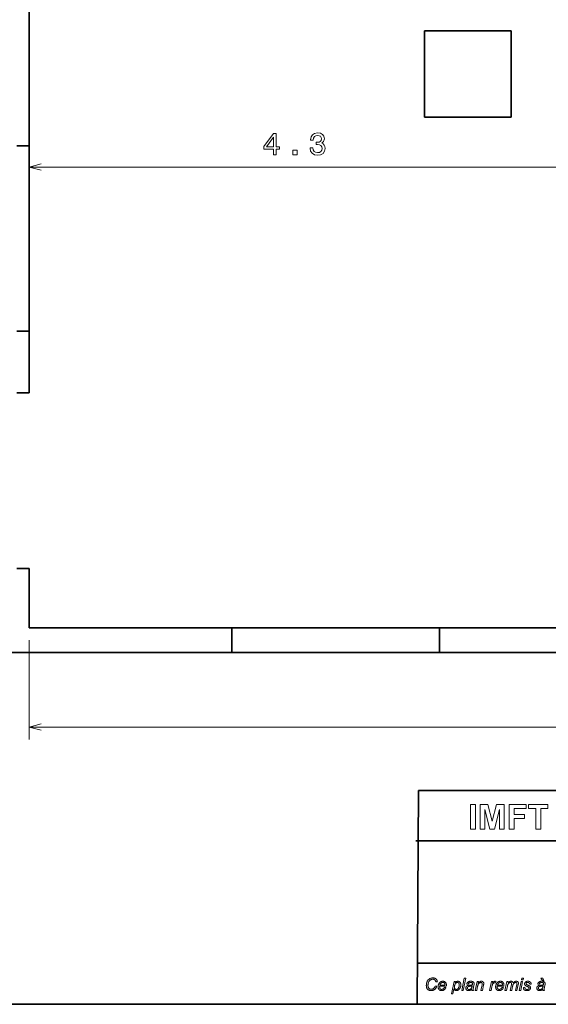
# Model space of a CAD drawing. Extents: x 10 to 410, y 10 to 287.
# Tile 2 of 20: x 205 to 291, y 10 to 169. Entities that reach past the tile are written whole.
import ezdxf

# ---------------------------------------------------------------- set-up
doc = ezdxf.new("R2010")
doc.units = 0

msp = doc.modelspace()

# ---------------------------------------------------------------- linework, layer by layer
at = {"color": 7, "lineweight": 35}
for p, q in [((206.9, 206.24), (206.9, 148.94)), ((206.9, 118.94), (206.9, 148.94)), ((206.9, 70.94), (239.7, 70.94)), ((273.3, 70.94), (239.7, 70.94)), ((273.3, 70.94), (330.1, 70.94)), ((19.5, 66.94), (400.5, 66.94)), ((204.9, 66.94), (239.7, 66.94)), ((273.3, 66.94), (239.7, 66.94)), ((273.3, 66.94), (330.1, 66.94)), ((269.91, 44.58), (269.7, 10)), ((269.91, 44.58), (410.22, 44.58)), ((269.48, 36.45), (410.22, 36.45)), ((409.96, 16.67), (269.7, 16.67)), ((365.39, 16.67), (269.7, 16.67)), ((10, 10), (410, 10))]:
    msp.add_line(p, q, dxfattribs=at)
at = {"color": 7, "lineweight": 35, "ltscale": 0.35}
for p, q in [((270.9, 167.55), (284.9, 167.55)), ((270.9, 153.55), (270.9, 167.55)), ((284.9, 167.55), (284.9, 153.55)), ((284.9, 153.55), (270.9, 153.55))]:
    msp.add_line(p, q, dxfattribs=at)
at = {"color": 7, "lineweight": 35, "ltscale": 0.05}
for p, q in [((206.9, 148.94), (204.9, 148.94)), ((206.9, 118.94), (204.9, 118.94)), ((206.9, 108.94), (204.9, 108.94)), ((206.9, 80.54), (204.9, 80.54))]:
    msp.add_line(p, q, dxfattribs=at)
at = {"color": 7, "lineweight": 13}
for p, q in [((292.9, 145.5), (206.9, 145.5)), ((396.5, 54.87), (206.9, 54.87))]:
    msp.add_line(p, q, dxfattribs=at)
at = {"color": 7, "lineweight": 35, "ltscale": 0.04}
msp.add_line((206.9, 141.54), (206.9, 143.14), dxfattribs=at)
at = {"color": 7, "lineweight": 35, "ltscale": 0.25}
msp.add_line((206.9, 118.94), (206.9, 108.94), dxfattribs=at)
at = {"color": 7, "lineweight": 35, "ltscale": 0.24}
msp.add_line((206.9, 80.54), (206.9, 70.94), dxfattribs=at)
at = {"color": 7, "lineweight": 35, "ltscale": 0.1}
for p, q in [((239.7, 66.94), (239.7, 70.94)), ((273.3, 66.94), (273.3, 70.94))]:
    msp.add_line(p, q, dxfattribs=at)
at = {"color": 7, "lineweight": 13, "ltscale": 0.40186}
msp.add_line((206.9, 68.94), (206.9, 52.87), dxfattribs=at)
at = {"color": 7, "lineweight": 13}
for points in [[(246.44, 147.5), (246.9, 147.5), (246.9, 148.37), (247.39, 148.37), (247.39, 148.77), (246.9, 148.77), (246.9, 150.93), (246.44, 150.93), (244.9, 148.81), (244.9, 148.37), (246.44, 148.37)], [(245.33, 148.77), (246.44, 150.34), (246.44, 148.77)], [(252.37, 148.6), (252.37, 148.57), (252.45, 148.08), (252.68, 147.72), (253.06, 147.49), (253.55, 147.4), (254.07, 147.49), (254.47, 147.71), (254.72, 148.06), (254.81, 148.52), (254.77, 148.81), (254.66, 149.06), (254.48, 149.24), (254.24, 149.38), (254.56, 149.65), (254.68, 150.08), (254.6, 150.48), (254.39, 150.78), (254.03, 150.96), (253.55, 151.03), (253.1, 150.95), (252.75, 150.73), (252.52, 150.37), (252.45, 149.9), (252.45, 149.87), (252.89, 149.87), (252.94, 150.19), (253.07, 150.42), (253.28, 150.56), (253.58, 150.61), (253.84, 150.57), (254.03, 150.47), (254.15, 150.3), (254.19, 150.06), (254.15, 149.82), (254.02, 149.65), (253.81, 149.55), (253.53, 149.52), (253.33, 149.53), (253.33, 149.13), (253.58, 149.14), (253.89, 149.09), (254.13, 148.97), (254.27, 148.77), (254.32, 148.52), (254.27, 148.22), (254.12, 148.01), (253.89, 147.87), (253.58, 147.83), (253.26, 147.88), (253.03, 148.03), (252.88, 148.27), (252.83, 148.6)], [(249.55, 147.5), (250.25, 147.5), (250.25, 148.25), (249.55, 148.25)], [(278.34, 38.35), (278.34, 42.35), (279.14, 42.35), (279.14, 38.35)], [(279.9, 38.35), (279.9, 42.35), (281.11, 42.35), (281.84, 39.62), (282.55, 42.35), (283.77, 42.35), (283.77, 38.35), (283.02, 38.35), (283.02, 41.5), (282.22, 38.35), (281.44, 38.35), (280.65, 41.5), (280.65, 38.35)], [(284.57, 38.35), (284.57, 42.35), (287.32, 42.35), (287.32, 41.67), (285.38, 41.67), (285.38, 40.72), (287.05, 40.72), (287.05, 40.05), (285.38, 40.05), (285.38, 38.35)], [(288.88, 38.35), (288.88, 41.67), (287.69, 41.67), (287.69, 42.35), (290.87, 42.35), (290.87, 41.67), (289.69, 41.67), (289.69, 38.35)], [(272.61, 12.95), (272.87, 12.91), (272.84, 12.85), (272.82, 12.78), (272.78, 12.72), (272.75, 12.66), (272.72, 12.61), (272.68, 12.56), (272.64, 12.51), (272.6, 12.47), (272.55, 12.43), (272.5, 12.39), (272.46, 12.36), (272.41, 12.33), (272.35, 12.3), (272.3, 12.28), (272.25, 12.26), (272.2, 12.24), (272.14, 12.23), (272.08, 12.22), (272.02, 12.21), (271.97, 12.21), (271.89, 12.21), (271.83, 12.22), (271.76, 12.23), (271.7, 12.25), (271.64, 12.27), (271.58, 12.29), (271.53, 12.32), (271.48, 12.35), (271.43, 12.39), (271.39, 12.43), (271.35, 12.48), (271.31, 12.53), (271.28, 12.58), (271.25, 12.64), (271.23, 12.7), (271.21, 12.77), (271.19, 12.84), (271.18, 12.91), (271.18, 12.99), (271.17, 13.07), (271.18, 13.18), (271.19, 13.28), (271.2, 13.38), (271.23, 13.47), (271.26, 13.56), (271.29, 13.65), (271.33, 13.74), (271.38, 13.82), (271.44, 13.89), (271.5, 13.96), (271.56, 14.02), (271.62, 14.08), (271.68, 14.13), (271.75, 14.17), (271.82, 14.2), (271.9, 14.23), (271.97, 14.25), (272.05, 14.27), (272.13, 14.28), (272.22, 14.28), (272.28, 14.28), (272.34, 14.27), (272.4, 14.26), (272.45, 14.25), (272.51, 14.24), (272.56, 14.22), (272.6, 14.2), (272.65, 14.17), (272.69, 14.14), (272.73, 14.11), (272.77, 14.07), (272.8, 14.04), (272.84, 14), (272.86, 13.95), (272.89, 13.91), (272.91, 13.86), (272.93, 13.81), (272.94, 13.76), (272.95, 13.71), (272.96, 13.65), (272.71, 13.63), (272.7, 13.67), (272.69, 13.71), (272.68, 13.75), (272.67, 13.78), (272.65, 13.82), (272.63, 13.85), (272.62, 13.88), (272.59, 13.9), (272.57, 13.93), (272.55, 13.95), (272.52, 13.97), (272.5, 13.99), (272.47, 14.01), (272.44, 14.02), (272.41, 14.03), (272.37, 14.04), (272.34, 14.05), (272.31, 14.05), (272.27, 14.06), (272.23, 14.06), (272.16, 14.06), (272.09, 14.05), (272.02, 14.03), (271.96, 14.01), (271.9, 13.98), (271.84, 13.94), (271.79, 13.9), (271.73, 13.85), (271.68, 13.79), (271.64, 13.73), (271.6, 13.68), (271.57, 13.62), (271.54, 13.55), (271.51, 13.49), (271.49, 13.43), (271.47, 13.36), (271.46, 13.29), (271.45, 13.22), (271.44, 13.14), (271.44, 13.07), (271.44, 13.01), (271.45, 12.95), (271.45, 12.89), (271.46, 12.84), (271.48, 12.79), (271.49, 12.75), (271.51, 12.71), (271.54, 12.67), (271.56, 12.63), (271.59, 12.6), (271.62, 12.56), (271.66, 12.54), (271.69, 12.51), (271.73, 12.49), (271.77, 12.47), (271.81, 12.46), (271.85, 12.45), (271.89, 12.44), (271.94, 12.43), (271.99, 12.43), (272.03, 12.43), (272.07, 12.44), (272.11, 12.44), (272.15, 12.45), (272.18, 12.47), (272.22, 12.48), (272.26, 12.5), (272.29, 12.52), (272.33, 12.54), (272.36, 12.57), (272.39, 12.6), (272.42, 12.63), (272.45, 12.66), (272.48, 12.69), (272.51, 12.73), (272.53, 12.77), (272.55, 12.81), (272.57, 12.86), (272.59, 12.9)], [(274.09, 12.74), (274.34, 12.71), (274.32, 12.68), (274.31, 12.64), (274.29, 12.61), (274.27, 12.57), (274.25, 12.54), (274.22, 12.51), (274.2, 12.47), (274.17, 12.44), (274.13, 12.41), (274.1, 12.37), (274.06, 12.34), (274.02, 12.32), (273.98, 12.29), (273.94, 12.27), (273.89, 12.25), (273.85, 12.24), (273.8, 12.23), (273.75, 12.22), (273.7, 12.21), (273.65, 12.21), (273.62, 12.21), (273.59, 12.22), (273.56, 12.22), (273.53, 12.23), (273.5, 12.23), (273.47, 12.24), (273.44, 12.25), (273.41, 12.26), (273.38, 12.27), (273.36, 12.29), (273.33, 12.3), (273.31, 12.32), (273.28, 12.34), (273.26, 12.36), (273.24, 12.38), (273.22, 12.4), (273.2, 12.42), (273.18, 12.45), (273.17, 12.48), (273.15, 12.5), (273.14, 12.53), (273.13, 12.56), (273.12, 12.59), (273.11, 12.62), (273.1, 12.66), (273.09, 12.69), (273.09, 12.72), (273.09, 12.76), (273.08, 12.79), (273.08, 12.83), (273.08, 12.87), (273.09, 12.92), (273.09, 12.97), (273.1, 13.01), (273.11, 13.06), (273.12, 13.11), (273.14, 13.15), (273.15, 13.2), (273.17, 13.24), (273.19, 13.29), (273.22, 13.33), (273.24, 13.37), (273.26, 13.41), (273.29, 13.45), (273.32, 13.48), (273.35, 13.51), (273.38, 13.54), (273.41, 13.57), (273.44, 13.6), (273.48, 13.62), (273.51, 13.64), (273.55, 13.66), (273.58, 13.67), (273.62, 13.69), (273.66, 13.7), (273.7, 13.71), (273.74, 13.72), (273.77, 13.72), (273.81, 13.73), (273.85, 13.73), (273.91, 13.73), (273.95, 13.72), (274, 13.71), (274.05, 13.7), (274.09, 13.69), (274.13, 13.67), (274.17, 13.65), (274.2, 13.62), (274.24, 13.6), (274.27, 13.57), (274.3, 13.53), (274.32, 13.5), (274.35, 13.46), (274.37, 13.42), (274.39, 13.38), (274.4, 13.33), (274.41, 13.28), (274.42, 13.23), (274.42, 13.18), (274.42, 13.13), (274.42, 13.11), (274.42, 13.08), (274.42, 13.06), (274.42, 13.04), (274.42, 13.02), (274.42, 13), (274.41, 12.98), (274.41, 12.95), (274.41, 12.93), (274.4, 12.91), (273.34, 12.91), (273.34, 12.9), (273.34, 12.89), (273.34, 12.88), (273.33, 12.88), (273.33, 12.87), (273.33, 12.86), (273.33, 12.85), (273.33, 12.85), (273.33, 12.84), (273.33, 12.83), (273.33, 12.79), (273.34, 12.76), (273.34, 12.72), (273.35, 12.69), (273.36, 12.65), (273.37, 12.62), (273.38, 12.6), (273.39, 12.57), (273.41, 12.54), (273.43, 12.52), (273.44, 12.5), (273.46, 12.48), (273.49, 12.47), (273.51, 12.45), (273.53, 12.44), (273.55, 12.43), (273.58, 12.42), (273.6, 12.42), (273.63, 12.42), (273.65, 12.42), (273.68, 12.42), (273.7, 12.42), (273.73, 12.42), (273.76, 12.43), (273.78, 12.44), (273.81, 12.44), (273.83, 12.46), (273.85, 12.47), (273.88, 12.48), (273.9, 12.5), (273.93, 12.52), (273.95, 12.53), (273.97, 12.55), (273.99, 12.58), (274.01, 12.6), (274.03, 12.62), (274.05, 12.65), (274.07, 12.68), (274.08, 12.71)], [(273.38, 13.1), (274.19, 13.1), (274.19, 13.1), (274.19, 13.11), (274.19, 13.12), (274.19, 13.12), (274.19, 13.13), (274.19, 13.14), (274.19, 13.14), (274.19, 13.14), (274.19, 13.15), (274.19, 13.15), (274.19, 13.19), (274.19, 13.22), (274.18, 13.26), (274.18, 13.29), (274.17, 13.32), (274.16, 13.34), (274.15, 13.37), (274.13, 13.39), (274.12, 13.42), (274.1, 13.44), (274.08, 13.46), (274.06, 13.47), (274.04, 13.49), (274.02, 13.5), (273.99, 13.51), (273.97, 13.52), (273.94, 13.53), (273.92, 13.53), (273.89, 13.53), (273.86, 13.54), (273.83, 13.53), (273.8, 13.53), (273.77, 13.53), (273.74, 13.52), (273.71, 13.51), (273.68, 13.5), (273.65, 13.48), (273.62, 13.47), (273.6, 13.45), (273.57, 13.43), (273.55, 13.4), (273.52, 13.38), (273.5, 13.35), (273.48, 13.32), (273.46, 13.29), (273.44, 13.26), (273.42, 13.22), (273.41, 13.18), (273.39, 13.14)], [(275.24, 11.69), (275.66, 13.69), (275.89, 13.69), (275.84, 13.49), (275.87, 13.52), (275.89, 13.54), (275.92, 13.56), (275.94, 13.59), (275.96, 13.6), (275.99, 13.62), (276.01, 13.64), (276.03, 13.65), (276.05, 13.67), (276.07, 13.68), (276.09, 13.69), (276.11, 13.69), (276.13, 13.7), (276.15, 13.71), (276.17, 13.71), (276.2, 13.72), (276.22, 13.72), (276.24, 13.73), (276.26, 13.73), (276.28, 13.73), (276.32, 13.73), (276.36, 13.72), (276.4, 13.71), (276.44, 13.7), (276.47, 13.69), (276.51, 13.67), (276.54, 13.65), (276.57, 13.63), (276.6, 13.61), (276.63, 13.58), (276.65, 13.55), (276.68, 13.51), (276.7, 13.47), (276.71, 13.44), (276.73, 13.39), (276.74, 13.35), (276.75, 13.3), (276.76, 13.25), (276.76, 13.2), (276.76, 13.14), (276.76, 13.1), (276.76, 13.06), (276.76, 13.01), (276.75, 12.97), (276.74, 12.93), (276.74, 12.89), (276.73, 12.85), (276.72, 12.81), (276.7, 12.77), (276.69, 12.73), (276.67, 12.7), (276.66, 12.66), (276.64, 12.63), (276.62, 12.59), (276.6, 12.56), (276.59, 12.54), (276.57, 12.51), (276.55, 12.48), (276.53, 12.46), (276.5, 12.43), (276.48, 12.41), (276.46, 12.39), (276.44, 12.37), (276.42, 12.35), (276.39, 12.33), (276.37, 12.32), (276.35, 12.3), (276.33, 12.29), (276.31, 12.28), (276.28, 12.27), (276.26, 12.26), (276.24, 12.25), (276.22, 12.24), (276.19, 12.23), (276.17, 12.23), (276.15, 12.22), (276.12, 12.22), (276.1, 12.22), (276.08, 12.21), (276.05, 12.21), (276, 12.22), (275.95, 12.22), (275.91, 12.24), (275.86, 12.26), (275.82, 12.28), (275.78, 12.31), (275.75, 12.34), (275.71, 12.38), (275.68, 12.43), (275.65, 12.48), (275.49, 11.69)], [(275.73, 12.84), (275.73, 12.81), (275.73, 12.78), (275.73, 12.75), (275.73, 12.72), (275.73, 12.7), (275.74, 12.68), (275.74, 12.66), (275.74, 12.64), (275.75, 12.63), (275.75, 12.61), (275.76, 12.6), (275.77, 12.58), (275.78, 12.56), (275.79, 12.55), (275.8, 12.53), (275.81, 12.52), (275.82, 12.51), (275.83, 12.49), (275.85, 12.48), (275.86, 12.47), (275.88, 12.46), (275.9, 12.45), (275.91, 12.44), (275.93, 12.43), (275.95, 12.43), (275.97, 12.42), (275.98, 12.42), (276, 12.42), (276.02, 12.42), (276.04, 12.42), (276.08, 12.42), (276.12, 12.42), (276.16, 12.44), (276.2, 12.45), (276.24, 12.47), (276.27, 12.5), (276.3, 12.53), (276.33, 12.57), (276.36, 12.61), (276.39, 12.65), (276.41, 12.7), (276.43, 12.75), (276.45, 12.8), (276.47, 12.85), (276.49, 12.9), (276.5, 12.95), (276.51, 12.99), (276.51, 13.04), (276.52, 13.09), (276.52, 13.14), (276.52, 13.18), (276.51, 13.21), (276.51, 13.25), (276.5, 13.28), (276.5, 13.31), (276.49, 13.33), (276.47, 13.36), (276.46, 13.38), (276.45, 13.41), (276.43, 13.43), (276.41, 13.45), (276.39, 13.46), (276.37, 13.48), (276.35, 13.49), (276.33, 13.5), (276.31, 13.51), (276.29, 13.52), (276.26, 13.52), (276.24, 13.53), (276.21, 13.53), (276.19, 13.53), (276.17, 13.53), (276.16, 13.52), (276.14, 13.52), (276.12, 13.52), (276.1, 13.51), (276.09, 13.5), (276.07, 13.5), (276.05, 13.49), (276.04, 13.48), (276.02, 13.47), (276, 13.46), (275.99, 13.44), (275.97, 13.43), (275.96, 13.42), (275.94, 13.4), (275.93, 13.38), (275.91, 13.37), (275.9, 13.35), (275.89, 13.33), (275.87, 13.31), (275.86, 13.29), (275.85, 13.27), (275.84, 13.24), (275.82, 13.22), (275.81, 13.2), (275.8, 13.17), (275.79, 13.14), (275.78, 13.12), (275.77, 13.09), (275.76, 13.06), (275.76, 13.03), (275.75, 13.01), (275.74, 12.98), (275.74, 12.95), (275.74, 12.93), (275.73, 12.91), (275.73, 12.88), (275.73, 12.86)], [(276.9, 12.25), (277.31, 14.25), (277.56, 14.25), (277.14, 12.25)], [(278.51, 12.43), (278.49, 12.4), (278.46, 12.38), (278.44, 12.37), (278.41, 12.35), (278.39, 12.33), (278.36, 12.31), (278.34, 12.3), (278.31, 12.29), (278.29, 12.28), (278.27, 12.26), (278.24, 12.25), (278.22, 12.25), (278.19, 12.24), (278.17, 12.23), (278.14, 12.23), (278.12, 12.22), (278.09, 12.22), (278.07, 12.22), (278.04, 12.21), (278.01, 12.21), (277.97, 12.21), (277.93, 12.22), (277.9, 12.22), (277.86, 12.23), (277.83, 12.24), (277.8, 12.26), (277.77, 12.27), (277.74, 12.29), (277.71, 12.31), (277.69, 12.33), (277.67, 12.36), (277.64, 12.38), (277.63, 12.41), (277.61, 12.44), (277.6, 12.47), (277.59, 12.5), (277.58, 12.53), (277.57, 12.56), (277.57, 12.6), (277.57, 12.63), (277.57, 12.66), (277.57, 12.68), (277.57, 12.7), (277.57, 12.73), (277.58, 12.75), (277.59, 12.77), (277.59, 12.79), (277.6, 12.81), (277.61, 12.83), (277.62, 12.85), (277.63, 12.87), (277.64, 12.88), (277.66, 12.9), (277.67, 12.92), (277.69, 12.93), (277.7, 12.95), (277.72, 12.96), (277.73, 12.97), (277.75, 12.99), (277.77, 13), (277.79, 13.01), (277.81, 13.02), (277.83, 13.03), (277.85, 13.04), (277.87, 13.05), (277.89, 13.05), (277.92, 13.06), (277.94, 13.07), (277.97, 13.07), (277.99, 13.08), (278.01, 13.08), (278.03, 13.09), (278.05, 13.09), (278.08, 13.09), (278.11, 13.09), (278.14, 13.1), (278.18, 13.1), (278.22, 13.1), (278.26, 13.1), (278.31, 13.11), (278.35, 13.11), (278.39, 13.11), (278.43, 13.11), (278.47, 13.12), (278.51, 13.12), (278.54, 13.13), (278.57, 13.13), (278.6, 13.14), (278.62, 13.15), (278.64, 13.15), (278.65, 13.17), (278.65, 13.19), (278.66, 13.21), (278.66, 13.23), (278.66, 13.25), (278.66, 13.26), (278.67, 13.28), (278.67, 13.29), (278.67, 13.31), (278.67, 13.32), (278.67, 13.34), (278.67, 13.36), (278.66, 13.37), (278.66, 13.39), (278.65, 13.4), (278.65, 13.41), (278.64, 13.42), (278.63, 13.44), (278.62, 13.45), (278.61, 13.46), (278.59, 13.47), (278.57, 13.48), (278.55, 13.49), (278.53, 13.5), (278.5, 13.51), (278.47, 13.51), (278.45, 13.52), (278.42, 13.52), (278.39, 13.52), (278.36, 13.53), (278.33, 13.52), (278.3, 13.52), (278.27, 13.52), (278.24, 13.51), (278.21, 13.51), (278.19, 13.5), (278.17, 13.49), (278.14, 13.48), (278.12, 13.47), (278.1, 13.46), (278.08, 13.44), (278.06, 13.43), (278.05, 13.41), (278.03, 13.39), (278.02, 13.37), (278, 13.35), (277.99, 13.33), (277.98, 13.31), (277.97, 13.29), (277.96, 13.26), (277.71, 13.28), (277.72, 13.32), (277.74, 13.36), (277.76, 13.4), (277.78, 13.44), (277.81, 13.47), (277.83, 13.51), (277.86, 13.54), (277.89, 13.56), (277.92, 13.59), (277.95, 13.61), (277.98, 13.63), (278.02, 13.65), (278.06, 13.67), (278.1, 13.69), (278.14, 13.7), (278.18, 13.71), (278.22, 13.72), (278.27, 13.72), (278.32, 13.73), (278.37, 13.73), (278.42, 13.73), (278.47, 13.72), (278.52, 13.72), (278.56, 13.71), (278.61, 13.7), (278.65, 13.68), (278.69, 13.66), (278.73, 13.65), (278.76, 13.62), (278.79, 13.6), (278.82, 13.58), (278.84, 13.56), (278.85, 13.54), (278.87, 13.51), (278.88, 13.49), (278.89, 13.46), (278.9, 13.44), (278.91, 13.41), (278.91, 13.38), (278.91, 13.35), (278.91, 13.33), (278.91, 13.3), (278.91, 13.28), (278.91, 13.25), (278.9, 13.23), (278.9, 13.2), (278.9, 13.17), (278.89, 13.14), (278.89, 13.11), (278.88, 13.08), (278.8, 12.72), (278.79, 12.69), (278.79, 12.66), (278.78, 12.62), (278.77, 12.59), (278.77, 12.57), (278.77, 12.54), (278.76, 12.51), (278.76, 12.49), (278.76, 12.46), (278.76, 12.44), (278.76, 12.43), (278.76, 12.41), (278.76, 12.4), (278.77, 12.38), (278.77, 12.36), (278.77, 12.34), (278.78, 12.32), (278.78, 12.29), (278.79, 12.27), (278.79, 12.25), (278.54, 12.25), (278.54, 12.26), (278.53, 12.28), (278.53, 12.29), (278.53, 12.31), (278.52, 12.33), (278.52, 12.34), (278.52, 12.36), (278.52, 12.38), (278.51, 12.4)], [(278.6, 12.98), (278.59, 12.98), (278.58, 12.97), (278.57, 12.97), (278.56, 12.97), (278.55, 12.96), (278.54, 12.96), (278.53, 12.96), (278.52, 12.95), (278.5, 12.95), (278.49, 12.95), (278.48, 12.95), (278.47, 12.94), (278.45, 12.94), (278.43, 12.94), (278.41, 12.94), (278.39, 12.93), (278.37, 12.93), (278.35, 12.93), (278.32, 12.93), (278.29, 12.93), (278.25, 12.92), (278.21, 12.92), (278.18, 12.91), (278.14, 12.91), (278.11, 12.9), (278.08, 12.9), (278.05, 12.89), (278.03, 12.89), (278.01, 12.88), (277.99, 12.88), (277.97, 12.87), (277.96, 12.86), (277.94, 12.86), (277.93, 12.85), (277.91, 12.84), (277.9, 12.83), (277.89, 12.82), (277.88, 12.81), (277.87, 12.8), (277.86, 12.78), (277.85, 12.77), (277.84, 12.76), (277.83, 12.74), (277.83, 12.73), (277.82, 12.72), (277.82, 12.7), (277.82, 12.69), (277.81, 12.67), (277.81, 12.66), (277.81, 12.64), (277.81, 12.62), (277.81, 12.6), (277.82, 12.58), (277.82, 12.56), (277.83, 12.55), (277.84, 12.53), (277.85, 12.51), (277.86, 12.5), (277.87, 12.48), (277.88, 12.47), (277.9, 12.46), (277.91, 12.45), (277.93, 12.44), (277.95, 12.43), (277.97, 12.42), (277.99, 12.41), (278.01, 12.41), (278.04, 12.41), (278.06, 12.4), (278.09, 12.4), (278.11, 12.4), (278.14, 12.41), (278.16, 12.41), (278.18, 12.41), (278.21, 12.42), (278.23, 12.43), (278.25, 12.44), (278.28, 12.45), (278.3, 12.46), (278.32, 12.47), (278.34, 12.48), (278.37, 12.5), (278.39, 12.51), (278.41, 12.53), (278.42, 12.55), (278.44, 12.57), (278.46, 12.58), (278.47, 12.61), (278.49, 12.63), (278.5, 12.65), (278.51, 12.67), (278.53, 12.7), (278.54, 12.73), (278.55, 12.76), (278.56, 12.79), (278.57, 12.82), (278.58, 12.86), (278.59, 12.9), (278.6, 12.94)], [(279.09, 12.25), (279.39, 13.69), (279.62, 13.69), (279.56, 13.44), (279.59, 13.47), (279.62, 13.5), (279.65, 13.52), (279.68, 13.55), (279.7, 13.57), (279.73, 13.59), (279.76, 13.61), (279.78, 13.63), (279.81, 13.64), (279.84, 13.66), (279.86, 13.67), (279.89, 13.68), (279.91, 13.69), (279.94, 13.7), (279.96, 13.71), (279.99, 13.72), (280.02, 13.72), (280.04, 13.72), (280.07, 13.73), (280.09, 13.73), (280.13, 13.73), (280.16, 13.72), (280.19, 13.72), (280.22, 13.71), (280.25, 13.7), (280.28, 13.69), (280.3, 13.68), (280.33, 13.67), (280.35, 13.65), (280.37, 13.63), (280.39, 13.61), (280.41, 13.59), (280.42, 13.57), (280.44, 13.55), (280.45, 13.52), (280.46, 13.49), (280.46, 13.47), (280.47, 13.44), (280.47, 13.41), (280.47, 13.38), (280.47, 13.36), (280.47, 13.34), (280.47, 13.32), (280.47, 13.3), (280.46, 13.27), (280.46, 13.25), (280.45, 13.22), (280.45, 13.19), (280.44, 13.16), (280.44, 13.12), (280.25, 12.25), (280, 12.25), (280.2, 13.16), (280.2, 13.19), (280.21, 13.21), (280.21, 13.24), (280.22, 13.26), (280.22, 13.28), (280.22, 13.3), (280.22, 13.32), (280.22, 13.33), (280.23, 13.35), (280.23, 13.36), (280.23, 13.38), (280.22, 13.39), (280.22, 13.4), (280.22, 13.42), (280.21, 13.43), (280.21, 13.44), (280.2, 13.45), (280.19, 13.46), (280.19, 13.47), (280.18, 13.48), (280.17, 13.49), (280.15, 13.5), (280.14, 13.5), (280.13, 13.51), (280.12, 13.51), (280.1, 13.52), (280.08, 13.52), (280.07, 13.52), (280.05, 13.52), (280.03, 13.52), (279.99, 13.52), (279.96, 13.52), (279.92, 13.51), (279.89, 13.5), (279.85, 13.49), (279.82, 13.48), (279.79, 13.46), (279.76, 13.44), (279.72, 13.41), (279.69, 13.39), (279.67, 13.36), (279.64, 13.33), (279.61, 13.29), (279.59, 13.25), (279.57, 13.2), (279.55, 13.15), (279.53, 13.1), (279.51, 13.04), (279.49, 12.98), (279.48, 12.92), (279.34, 12.25)], [(281.42, 12.25), (281.72, 13.69), (281.94, 13.69), (281.88, 13.4), (281.9, 13.43), (281.92, 13.46), (281.95, 13.49), (281.97, 13.52), (281.99, 13.54), (282.01, 13.57), (282.03, 13.59), (282.06, 13.61), (282.08, 13.63), (282.1, 13.65), (282.12, 13.66), (282.14, 13.68), (282.16, 13.69), (282.18, 13.7), (282.21, 13.71), (282.23, 13.71), (282.25, 13.72), (282.27, 13.72), (282.3, 13.73), (282.32, 13.73), (282.33, 13.73), (282.35, 13.73), (282.36, 13.72), (282.38, 13.72), (282.4, 13.71), (282.42, 13.71), (282.44, 13.7), (282.46, 13.69), (282.48, 13.68), (282.5, 13.67), (282.4, 13.45), (282.38, 13.45), (282.37, 13.46), (282.36, 13.47), (282.34, 13.47), (282.33, 13.48), (282.32, 13.48), (282.3, 13.49), (282.29, 13.49), (282.27, 13.49), (282.26, 13.49), (282.23, 13.49), (282.21, 13.49), (282.18, 13.48), (282.15, 13.47), (282.13, 13.46), (282.1, 13.44), (282.07, 13.42), (282.05, 13.4), (282.02, 13.37), (281.99, 13.35), (281.96, 13.32), (281.94, 13.28), (281.91, 13.24), (281.89, 13.19), (281.87, 13.14), (281.85, 13.09), (281.83, 13.03), (281.81, 12.97), (281.79, 12.9), (281.78, 12.83), (281.65, 12.25)], [(283.41, 12.74), (283.65, 12.71), (283.64, 12.68), (283.63, 12.64), (283.61, 12.61), (283.59, 12.57), (283.57, 12.54), (283.54, 12.51), (283.52, 12.47), (283.49, 12.44), (283.45, 12.41), (283.42, 12.37), (283.38, 12.34), (283.34, 12.32), (283.3, 12.29), (283.26, 12.27), (283.21, 12.25), (283.17, 12.24), (283.12, 12.23), (283.07, 12.22), (283.02, 12.21), (282.97, 12.21), (282.94, 12.21), (282.91, 12.22), (282.88, 12.22), (282.85, 12.23), (282.82, 12.23), (282.79, 12.24), (282.76, 12.25), (282.73, 12.26), (282.7, 12.27), (282.68, 12.29), (282.65, 12.3), (282.63, 12.32), (282.6, 12.34), (282.58, 12.36), (282.56, 12.38), (282.54, 12.4), (282.52, 12.42), (282.5, 12.45), (282.49, 12.48), (282.47, 12.5), (282.46, 12.53), (282.45, 12.56), (282.44, 12.59), (282.43, 12.62), (282.42, 12.66), (282.41, 12.69), (282.41, 12.72), (282.4, 12.76), (282.4, 12.79), (282.4, 12.83), (282.4, 12.87), (282.41, 12.92), (282.41, 12.97), (282.42, 13.01), (282.43, 13.06), (282.44, 13.11), (282.46, 13.15), (282.47, 13.2), (282.49, 13.24), (282.51, 13.29), (282.53, 13.33), (282.56, 13.37), (282.58, 13.41), (282.61, 13.45), (282.64, 13.48), (282.67, 13.51), (282.7, 13.54), (282.73, 13.57), (282.76, 13.6), (282.8, 13.62), (282.83, 13.64), (282.87, 13.66), (282.9, 13.67), (282.94, 13.69), (282.98, 13.7), (283.02, 13.71), (283.05, 13.72), (283.09, 13.72), (283.13, 13.73), (283.17, 13.73), (283.22, 13.73), (283.27, 13.72), (283.32, 13.71), (283.36, 13.7), (283.41, 13.69), (283.45, 13.67), (283.49, 13.65), (283.52, 13.62), (283.56, 13.6), (283.59, 13.57), (283.62, 13.53), (283.64, 13.5), (283.67, 13.46), (283.69, 13.42), (283.7, 13.38), (283.72, 13.33), (283.73, 13.28), (283.74, 13.23), (283.74, 13.18), (283.74, 13.13), (283.74, 13.11), (283.74, 13.08), (283.74, 13.06), (283.74, 13.04), (283.74, 13.02), (283.74, 13), (283.73, 12.98), (283.73, 12.95), (283.73, 12.93), (283.72, 12.91), (282.66, 12.91), (282.66, 12.9), (282.66, 12.89), (282.65, 12.88), (282.65, 12.88), (282.65, 12.87), (282.65, 12.86), (282.65, 12.85), (282.65, 12.85), (282.65, 12.84), (282.65, 12.83), (282.65, 12.79), (282.66, 12.76), (282.66, 12.72), (282.67, 12.69), (282.67, 12.65), (282.69, 12.62), (282.7, 12.6), (282.71, 12.57), (282.73, 12.54), (282.75, 12.52), (282.76, 12.5), (282.78, 12.48), (282.8, 12.47), (282.83, 12.45), (282.85, 12.44), (282.87, 12.43), (282.9, 12.42), (282.92, 12.42), (282.95, 12.42), (282.97, 12.42), (283, 12.42), (283.02, 12.42), (283.05, 12.42), (283.07, 12.43), (283.1, 12.44), (283.12, 12.44), (283.15, 12.46), (283.17, 12.47), (283.2, 12.48), (283.22, 12.5), (283.25, 12.52), (283.27, 12.53), (283.29, 12.55), (283.31, 12.58), (283.33, 12.6), (283.35, 12.62), (283.37, 12.65), (283.38, 12.68), (283.4, 12.71)], [(282.7, 13.1), (283.51, 13.1), (283.51, 13.1), (283.51, 13.11), (283.51, 13.12), (283.51, 13.12), (283.51, 13.13), (283.51, 13.14), (283.51, 13.14), (283.51, 13.14), (283.51, 13.15), (283.51, 13.15), (283.51, 13.19), (283.51, 13.22), (283.5, 13.26), (283.5, 13.29), (283.49, 13.32), (283.48, 13.34), (283.47, 13.37), (283.45, 13.39), (283.44, 13.42), (283.42, 13.44), (283.4, 13.46), (283.38, 13.47), (283.36, 13.49), (283.34, 13.5), (283.31, 13.51), (283.29, 13.52), (283.26, 13.53), (283.24, 13.53), (283.21, 13.53), (283.18, 13.54), (283.15, 13.53), (283.12, 13.53), (283.09, 13.53), (283.06, 13.52), (283.03, 13.51), (283, 13.5), (282.97, 13.48), (282.94, 13.47), (282.92, 13.45), (282.89, 13.43), (282.87, 13.4), (282.84, 13.38), (282.82, 13.35), (282.8, 13.32), (282.78, 13.29), (282.76, 13.26), (282.74, 13.22), (282.72, 13.18), (282.71, 13.14)], [(283.9, 12.25), (284.21, 13.69), (284.45, 13.69), (284.4, 13.46), (284.43, 13.49), (284.46, 13.51), (284.48, 13.54), (284.51, 13.56), (284.53, 13.59), (284.56, 13.61), (284.58, 13.62), (284.6, 13.64), (284.63, 13.66), (284.65, 13.67), (284.67, 13.68), (284.69, 13.69), (284.71, 13.7), (284.74, 13.71), (284.76, 13.71), (284.78, 13.72), (284.81, 13.72), (284.83, 13.73), (284.86, 13.73), (284.88, 13.73), (284.91, 13.73), (284.94, 13.72), (284.96, 13.72), (284.98, 13.72), (285.01, 13.71), (285.03, 13.7), (285.05, 13.69), (285.07, 13.68), (285.09, 13.67), (285.11, 13.66), (285.13, 13.64), (285.14, 13.62), (285.16, 13.61), (285.17, 13.59), (285.18, 13.57), (285.2, 13.55), (285.21, 13.53), (285.21, 13.51), (285.22, 13.48), (285.23, 13.46), (285.25, 13.48), (285.27, 13.51), (285.3, 13.53), (285.32, 13.55), (285.34, 13.58), (285.37, 13.59), (285.39, 13.61), (285.41, 13.63), (285.44, 13.65), (285.46, 13.66), (285.49, 13.67), (285.51, 13.68), (285.54, 13.69), (285.56, 13.7), (285.59, 13.71), (285.61, 13.72), (285.64, 13.72), (285.66, 13.72), (285.69, 13.73), (285.72, 13.73), (285.75, 13.73), (285.79, 13.72), (285.82, 13.72), (285.85, 13.71), (285.88, 13.71), (285.9, 13.7), (285.93, 13.69), (285.95, 13.67), (285.97, 13.66), (285.99, 13.64), (286.01, 13.62), (286.02, 13.6), (286.04, 13.58), (286.05, 13.56), (286.06, 13.54), (286.07, 13.51), (286.07, 13.49), (286.08, 13.46), (286.08, 13.43), (286.08, 13.4), (286.08, 13.39), (286.08, 13.37), (286.08, 13.35), (286.08, 13.33), (286.07, 13.31), (286.07, 13.29), (286.07, 13.26), (286.06, 13.24), (286.06, 13.21), (286.05, 13.18), (285.85, 12.25), (285.61, 12.25), (285.81, 13.2), (285.81, 13.23), (285.82, 13.25), (285.82, 13.27), (285.82, 13.29), (285.83, 13.3), (285.83, 13.32), (285.83, 13.34), (285.83, 13.35), (285.83, 13.36), (285.83, 13.37), (285.83, 13.39), (285.83, 13.4), (285.83, 13.41), (285.83, 13.42), (285.82, 13.43), (285.82, 13.45), (285.81, 13.46), (285.8, 13.47), (285.8, 13.47), (285.79, 13.48), (285.78, 13.49), (285.77, 13.5), (285.76, 13.5), (285.75, 13.51), (285.73, 13.51), (285.72, 13.52), (285.71, 13.52), (285.69, 13.52), (285.68, 13.52), (285.66, 13.52), (285.64, 13.52), (285.62, 13.52), (285.59, 13.52), (285.57, 13.51), (285.55, 13.51), (285.53, 13.5), (285.5, 13.49), (285.48, 13.48), (285.46, 13.47), (285.44, 13.46), (285.41, 13.44), (285.39, 13.43), (285.37, 13.41), (285.35, 13.4), (285.33, 13.38), (285.32, 13.36), (285.3, 13.34), (285.29, 13.32), (285.27, 13.3), (285.26, 13.28), (285.25, 13.26), (285.23, 13.23), (285.22, 13.21), (285.21, 13.18), (285.2, 13.14), (285.19, 13.11), (285.18, 13.07), (285.17, 13.03), (285.16, 12.99), (285.15, 12.95), (285, 12.25), (284.75, 12.25), (284.96, 13.22), (284.96, 13.24), (284.97, 13.26), (284.97, 13.28), (284.97, 13.29), (284.97, 13.31), (284.98, 13.32), (284.98, 13.34), (284.98, 13.35), (284.98, 13.36), (284.98, 13.37), (284.98, 13.38), (284.98, 13.39), (284.98, 13.41), (284.97, 13.42), (284.97, 13.43), (284.96, 13.44), (284.96, 13.45), (284.95, 13.46), (284.94, 13.47), (284.93, 13.48), (284.93, 13.49), (284.92, 13.5), (284.91, 13.5), (284.89, 13.51), (284.88, 13.51), (284.87, 13.52), (284.86, 13.52), (284.85, 13.52), (284.83, 13.52), (284.82, 13.52), (284.8, 13.52), (284.78, 13.52), (284.76, 13.52), (284.73, 13.51), (284.71, 13.51), (284.69, 13.5), (284.67, 13.49), (284.64, 13.48), (284.62, 13.47), (284.6, 13.46), (284.58, 13.44), (284.55, 13.43), (284.53, 13.41), (284.51, 13.4), (284.49, 13.38), (284.48, 13.36), (284.46, 13.34), (284.44, 13.32), (284.43, 13.29), (284.41, 13.27), (284.4, 13.25), (284.38, 13.22), (284.37, 13.19), (284.36, 13.16), (284.35, 13.13), (284.33, 13.09), (284.32, 13.05), (284.31, 13.02), (284.3, 12.97), (284.29, 12.93), (284.15, 12.25)], [(286.22, 12.25), (286.52, 13.69), (286.77, 13.69), (286.47, 12.25)], [(286.58, 13.97), (286.64, 14.25), (286.89, 14.25), (286.83, 13.97)], [(286.88, 12.74), (287.12, 12.76), (287.12, 12.74), (287.12, 12.71), (287.13, 12.7), (287.13, 12.68), (287.13, 12.66), (287.13, 12.64), (287.14, 12.62), (287.14, 12.61), (287.15, 12.59), (287.15, 12.57), (287.16, 12.56), (287.17, 12.55), (287.18, 12.53), (287.19, 12.52), (287.2, 12.51), (287.21, 12.49), (287.23, 12.48), (287.24, 12.47), (287.26, 12.46), (287.28, 12.45), (287.29, 12.44), (287.31, 12.43), (287.33, 12.43), (287.35, 12.42), (287.37, 12.42), (287.39, 12.41), (287.41, 12.41), (287.44, 12.41), (287.46, 12.4), (287.48, 12.4), (287.51, 12.4), (287.54, 12.41), (287.57, 12.41), (287.6, 12.41), (287.62, 12.42), (287.65, 12.43), (287.67, 12.44), (287.69, 12.45), (287.71, 12.46), (287.73, 12.47), (287.74, 12.48), (287.76, 12.5), (287.77, 12.51), (287.78, 12.53), (287.79, 12.54), (287.8, 12.56), (287.8, 12.57), (287.81, 12.59), (287.81, 12.61), (287.81, 12.62), (287.81, 12.64), (287.81, 12.65), (287.8, 12.66), (287.8, 12.67), (287.8, 12.69), (287.79, 12.7), (287.78, 12.71), (287.78, 12.72), (287.77, 12.73), (287.76, 12.75), (287.75, 12.76), (287.73, 12.77), (287.72, 12.78), (287.7, 12.8), (287.67, 12.81), (287.65, 12.82), (287.62, 12.84), (287.59, 12.85), (287.55, 12.87), (287.51, 12.89), (287.48, 12.9), (287.44, 12.92), (287.41, 12.93), (287.38, 12.95), (287.35, 12.96), (287.33, 12.97), (287.31, 12.98), (287.29, 12.99), (287.28, 13), (287.26, 13), (287.24, 13.02), (287.23, 13.03), (287.21, 13.04), (287.2, 13.05), (287.18, 13.07), (287.17, 13.08), (287.16, 13.09), (287.15, 13.11), (287.13, 13.12), (287.12, 13.14), (287.12, 13.15), (287.11, 13.17), (287.1, 13.18), (287.1, 13.2), (287.09, 13.22), (287.09, 13.24), (287.08, 13.25), (287.08, 13.27), (287.08, 13.29), (287.08, 13.31), (287.08, 13.34), (287.08, 13.38), (287.09, 13.41), (287.1, 13.44), (287.11, 13.47), (287.13, 13.5), (287.15, 13.53), (287.17, 13.55), (287.19, 13.58), (287.22, 13.6), (287.24, 13.63), (287.27, 13.65), (287.31, 13.67), (287.34, 13.68), (287.38, 13.7), (287.42, 13.71), (287.46, 13.72), (287.5, 13.72), (287.55, 13.73), (287.6, 13.73), (287.65, 13.73), (287.7, 13.72), (287.75, 13.72), (287.79, 13.71), (287.84, 13.7), (287.88, 13.68), (287.92, 13.67), (287.95, 13.65), (287.98, 13.63), (288.01, 13.6), (288.04, 13.58), (288.06, 13.55), (288.09, 13.52), (288.1, 13.49), (288.12, 13.46), (288.13, 13.42), (288.14, 13.39), (288.15, 13.35), (288.16, 13.31), (288.16, 13.27), (287.92, 13.25), (287.92, 13.28), (287.91, 13.3), (287.91, 13.33), (287.9, 13.35), (287.89, 13.37), (287.88, 13.39), (287.87, 13.41), (287.86, 13.43), (287.84, 13.44), (287.83, 13.46), (287.81, 13.47), (287.79, 13.49), (287.77, 13.5), (287.74, 13.51), (287.72, 13.52), (287.7, 13.52), (287.67, 13.53), (287.64, 13.53), (287.61, 13.54), (287.58, 13.54), (287.55, 13.54), (287.53, 13.53), (287.51, 13.53), (287.49, 13.53), (287.47, 13.52), (287.45, 13.52), (287.43, 13.51), (287.41, 13.5), (287.39, 13.49), (287.38, 13.48), (287.37, 13.47), (287.35, 13.45), (287.34, 13.44), (287.33, 13.43), (287.33, 13.42), (287.32, 13.4), (287.32, 13.39), (287.31, 13.38), (287.31, 13.36), (287.31, 13.35), (287.31, 13.34), (287.31, 13.32), (287.31, 13.31), (287.32, 13.3), (287.32, 13.29), (287.33, 13.27), (287.34, 13.26), (287.35, 13.25), (287.36, 13.24), (287.37, 13.23), (287.38, 13.22), (287.39, 13.22), (287.41, 13.21), (287.42, 13.2), (287.44, 13.19), (287.47, 13.17), (287.49, 13.16), (287.52, 13.15), (287.55, 13.14), (287.58, 13.12), (287.64, 13.1), (287.69, 13.07), (287.73, 13.05), (287.78, 13.03), (287.81, 13.01), (287.85, 12.99), (287.88, 12.98), (287.9, 12.96), (287.92, 12.94), (287.94, 12.93), (287.96, 12.9), (287.98, 12.88), (288, 12.86), (288.01, 12.83), (288.03, 12.8), (288.04, 12.77), (288.05, 12.75), (288.05, 12.72), (288.06, 12.68), (288.06, 12.65), (288.06, 12.63), (288.05, 12.61), (288.05, 12.59), (288.05, 12.57), (288.04, 12.55), (288.03, 12.52), (288.02, 12.5), (288.01, 12.48), (288, 12.46), (287.99, 12.44), (287.98, 12.42), (287.96, 12.4), (287.94, 12.38), (287.93, 12.36), (287.91, 12.35), (287.89, 12.33), (287.86, 12.32), (287.84, 12.3), (287.82, 12.29), (287.79, 12.28), (287.76, 12.26), (287.73, 12.25), (287.7, 12.24), (287.67, 12.24), (287.64, 12.23), (287.61, 12.22), (287.57, 12.22), (287.54, 12.22), (287.51, 12.21), (287.47, 12.21), (287.42, 12.21), (287.37, 12.22), (287.32, 12.22), (287.28, 12.23), (287.24, 12.24), (287.19, 12.26), (287.15, 12.27), (287.12, 12.29), (287.08, 12.31), (287.04, 12.34), (287.01, 12.36), (286.98, 12.39), (286.95, 12.43), (286.93, 12.46), (286.91, 12.5), (286.9, 12.54), (286.89, 12.59), (286.88, 12.64), (286.88, 12.69)], [(290, 12.43), (289.98, 12.4), (289.95, 12.38), (289.93, 12.37), (289.9, 12.35), (289.88, 12.33), (289.85, 12.31), (289.83, 12.3), (289.8, 12.29), (289.78, 12.28), (289.76, 12.26), (289.73, 12.25), (289.71, 12.25), (289.68, 12.24), (289.66, 12.23), (289.63, 12.23), (289.61, 12.22), (289.58, 12.22), (289.55, 12.22), (289.53, 12.21), (289.5, 12.21), (289.46, 12.21), (289.42, 12.22), (289.39, 12.22), (289.35, 12.23), (289.32, 12.24), (289.29, 12.26), (289.26, 12.27), (289.23, 12.29), (289.2, 12.31), (289.18, 12.33), (289.15, 12.36), (289.13, 12.38), (289.12, 12.41), (289.1, 12.44), (289.09, 12.47), (289.08, 12.5), (289.07, 12.53), (289.06, 12.56), (289.06, 12.6), (289.06, 12.63), (289.06, 12.66), (289.06, 12.68), (289.06, 12.7), (289.06, 12.73), (289.07, 12.75), (289.08, 12.77), (289.08, 12.79), (289.09, 12.81), (289.1, 12.83), (289.11, 12.85), (289.12, 12.87), (289.13, 12.88), (289.15, 12.9), (289.16, 12.92), (289.17, 12.93), (289.19, 12.95), (289.21, 12.96), (289.22, 12.97), (289.24, 12.99), (289.26, 13), (289.28, 13.01), (289.3, 13.02), (289.32, 13.03), (289.34, 13.04), (289.36, 13.05), (289.38, 13.05), (289.41, 13.06), (289.43, 13.07), (289.46, 13.07), (289.48, 13.08), (289.5, 13.08), (289.52, 13.09), (289.54, 13.09), (289.57, 13.09), (289.6, 13.09), (289.63, 13.1), (289.67, 13.1), (289.71, 13.1), (289.75, 13.1), (289.8, 13.11), (289.84, 13.11), (289.88, 13.11), (289.92, 13.11), (289.96, 13.12), (290, 13.12), (290.03, 13.13), (290.06, 13.13), (290.08, 13.14), (290.11, 13.15), (290.13, 13.15), (290.14, 13.17), (290.14, 13.19), (290.15, 13.21), (290.15, 13.23), (290.15, 13.25), (290.15, 13.26), (290.16, 13.28), (290.16, 13.29), (290.16, 13.31), (290.16, 13.32), (290.16, 13.34), (290.16, 13.36), (290.15, 13.37), (290.15, 13.39), (290.14, 13.4), (290.14, 13.41), (290.13, 13.42), (290.12, 13.44), (290.11, 13.45), (290.1, 13.46), (290.08, 13.47), (290.06, 13.48), (290.04, 13.49), (290.01, 13.5), (289.99, 13.51), (289.96, 13.51), (289.94, 13.52), (289.91, 13.52), (289.88, 13.52), (289.85, 13.53), (289.81, 13.52), (289.79, 13.52), (289.76, 13.52), (289.73, 13.51), (289.7, 13.51), (289.68, 13.5), (289.66, 13.49), (289.63, 13.48), (289.61, 13.47), (289.59, 13.46), (289.57, 13.44), (289.55, 13.43), (289.54, 13.41), (289.52, 13.39), (289.51, 13.37), (289.49, 13.35), (289.48, 13.33), (289.47, 13.31), (289.46, 13.29), (289.45, 13.26), (289.2, 13.28), (289.21, 13.32), (289.23, 13.36), (289.25, 13.4), (289.27, 13.44), (289.3, 13.47), (289.32, 13.51), (289.35, 13.54), (289.38, 13.56), (289.41, 13.59), (289.44, 13.61), (289.47, 13.63), (289.51, 13.65), (289.55, 13.67), (289.59, 13.69), (289.63, 13.7), (289.67, 13.71), (289.71, 13.72), (289.76, 13.72), (289.81, 13.73), (289.86, 13.73), (289.91, 13.73), (289.96, 13.72), (290.01, 13.72), (290.05, 13.71), (290.1, 13.7), (290.14, 13.68), (290.18, 13.66), (290.22, 13.65), (290.25, 13.62), (290.28, 13.6), (290.31, 13.58), (290.33, 13.56), (290.34, 13.54), (290.36, 13.51), (290.37, 13.49), (290.38, 13.46), (290.39, 13.44), (290.4, 13.41), (290.4, 13.38), (290.4, 13.35), (290.4, 13.33), (290.4, 13.3), (290.4, 13.28), (290.4, 13.25), (290.39, 13.23), (290.39, 13.2), (290.39, 13.17), (290.38, 13.14), (290.38, 13.11), (290.37, 13.08), (290.29, 12.72), (290.28, 12.69), (290.27, 12.66), (290.27, 12.62), (290.26, 12.59), (290.26, 12.57), (290.26, 12.54), (290.25, 12.51), (290.25, 12.49), (290.25, 12.46), (290.25, 12.44), (290.25, 12.43), (290.25, 12.41), (290.25, 12.4), (290.26, 12.38), (290.26, 12.36), (290.26, 12.34), (290.27, 12.32), (290.27, 12.29), (290.27, 12.27), (290.28, 12.25), (290.03, 12.25), (290.03, 12.26), (290.02, 12.28), (290.02, 12.29), (290.02, 12.31), (290.01, 12.33), (290.01, 12.34), (290.01, 12.36), (290.01, 12.38), (290, 12.4)], [(290.09, 12.98), (290.08, 12.98), (290.07, 12.97), (290.06, 12.97), (290.05, 12.97), (290.04, 12.96), (290.03, 12.96), (290.02, 12.96), (290.01, 12.95), (289.99, 12.95), (289.98, 12.95), (289.97, 12.95), (289.96, 12.94), (289.94, 12.94), (289.92, 12.94), (289.9, 12.94), (289.88, 12.93), (289.86, 12.93), (289.84, 12.93), (289.81, 12.93), (289.78, 12.93), (289.74, 12.92), (289.7, 12.92), (289.67, 12.91), (289.63, 12.91), (289.6, 12.9), (289.57, 12.9), (289.54, 12.89), (289.52, 12.89), (289.5, 12.88), (289.48, 12.88), (289.46, 12.87), (289.45, 12.86), (289.43, 12.86), (289.42, 12.85), (289.4, 12.84), (289.39, 12.83), (289.38, 12.82), (289.37, 12.81), (289.36, 12.8), (289.35, 12.78), (289.34, 12.77), (289.33, 12.76), (289.32, 12.74), (289.32, 12.73), (289.31, 12.72), (289.31, 12.7), (289.31, 12.69), (289.3, 12.67), (289.3, 12.66), (289.3, 12.64), (289.3, 12.62), (289.3, 12.6), (289.31, 12.58), (289.31, 12.56), (289.32, 12.55), (289.33, 12.53), (289.34, 12.51), (289.35, 12.5), (289.36, 12.48), (289.37, 12.47), (289.39, 12.46), (289.4, 12.45), (289.42, 12.44), (289.44, 12.43), (289.46, 12.42), (289.48, 12.41), (289.5, 12.41), (289.53, 12.41), (289.55, 12.4), (289.58, 12.4), (289.6, 12.4), (289.63, 12.41), (289.65, 12.41), (289.67, 12.41), (289.7, 12.42), (289.72, 12.43), (289.74, 12.44), (289.77, 12.45), (289.79, 12.46), (289.81, 12.47), (289.83, 12.48), (289.86, 12.5), (289.88, 12.51), (289.9, 12.53), (289.91, 12.55), (289.93, 12.57), (289.95, 12.58), (289.96, 12.61), (289.98, 12.63), (289.99, 12.65), (290, 12.67), (290.02, 12.7), (290.03, 12.73), (290.04, 12.76), (290.05, 12.79), (290.06, 12.82), (290.07, 12.86), (290.08, 12.9), (290.09, 12.94)], [(289.98, 13.87), (289.71, 14.25), (290.01, 14.25), (290.17, 13.87)]]:
    msp.add_lwpolyline(points, close=True, dxfattribs=at)
for points in [[(208.83, 146.02), (206.9, 145.5), (208.83, 144.99)], [(208.83, 55.39), (206.9, 54.87), (208.83, 54.35)]]:
    msp.add_lwpolyline(points, dxfattribs=at)

doc.saveas('drawing.dxf')
